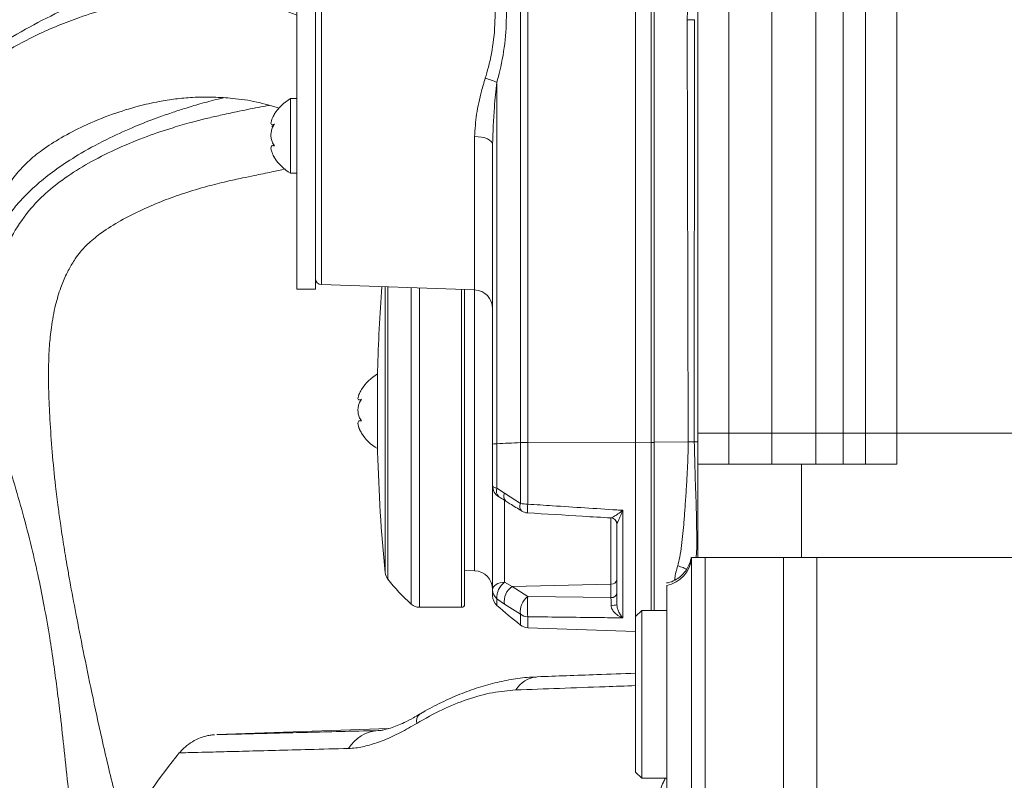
# Model space of a CAD drawing. Header units: millimetres. Extents: x 0 to 8410, y 0 to 5940.
# Tile 231 of 256: x 7313 to 7472, y 1685 to 1807. Entities that reach past the tile are written whole.
import ezdxf

# ---------------------------------------------------------------- set-up
doc = ezdxf.new("R2010")
doc.units = ezdxf.units.MM
doc.header["$LTSCALE"] = 10

msp = doc.modelspace()

# ---------------------------------------------------------------- linework, layer by layer
at = {"color": 7, "linetype": 'Continuous', "lineweight": 0}
for p, q in [((7422.500721, 1741.044775), (7422.500721, 1903.044746)), ((7449.50072, 1741.044775), (7449.50072, 1891.644761)), ((7358.000717, 1769.788191), (7358.000717, 1847.69477)), ((7361.000723, 1769.788191), (7361.000723, 1847.69477)), ((7412.500716, 1739.557013), (7412.500716, 1841.535762)), ((7415.500722, 1841.585353), (7415.500722, 1739.606604)), ((7358.000717, 1794.819758), (7357.000715, 1794.819758)), ((7357.000715, 1794.819758), (7357.000715, 1782.819763)), ((7354.069373, 1790.598169), (7354.332155, 1790.598169)), ((7354.378021, 1787.264839), (7354.161641, 1787.264839)), ((7389.500721, 1739.258453), (7389.500721, 1787.476138)), ((7357.000715, 1782.819763), (7358.000717, 1782.819763)), ((7358.000717, 1764.194772), (7358.000717, 1769.788191)), ((7361.000723, 1764.194772), (7361.000723, 1769.788191)), ((7361.965827, 1764.911071), (7386.605418, 1764.050618)), ((7358.000717, 1764.194772), (7361.000723, 1764.194772)), ((7385.00072, 1764.106676), (7385.00072, 1713.544771)), ((7371.000721, 1738.044754), (7371.000721, 1751.044765)), ((7368.048674, 1746.36294), (7368.323847, 1746.36294)), ((7368.382758, 1743.038073), (7368.179946, 1743.038073)), ((7422.500721, 1736.04475), (7422.500721, 1741.044775)), ((7422.500721, 1741.044775), (7427.50072, 1741.044775)), ((7427.50072, 1741.044775), (7434.434722, 1741.044775)), ((7434.434722, 1741.044775), (7441.510188, 1741.044775)), ((7441.510188, 1741.044775), (7445.900719, 1741.044775)), ((7445.900719, 1741.044775), (7449.50072, 1741.044775)), ((7449.50072, 1736.04475), (7449.50072, 1741.044775)), ((7449.50072, 1741.044775), (7454.500719, 1741.044775)), ((7454.500719, 1741.044775), (7525.500717, 1741.044775)), ((7389.500721, 1732.541099), (7389.500721, 1739.258453)), ((7412.500716, 1711.544767), (7412.500716, 1739.557013)), ((7415.500722, 1739.606604), (7415.500722, 1712.544754)), ((7422.500721, 1736.04475), (7422.500721, 1721.044764)), ((7439.168534, 1736.04475), (7422.500721, 1736.04475)), ((7439.168534, 1721.044764), (7439.168534, 1736.04475)), ((7439.168534, 1736.04475), (7454.500719, 1736.04475)), ((7389.500721, 1715.839014), (7389.500721, 1732.541099)), ((7409.500717, 1713.423863), (7409.500717, 1726.399079)), ((7421.500719, 1676.733718), (7421.500719, 1721.044764)), ((7423.697724, 1721.044764), (7421.500719, 1721.044764)), ((7426.71325, 1721.044764), (7423.697724, 1721.044764)), ((7430.858767, 1721.044764), (7426.71325, 1721.044764)), ((7436.280417, 1721.044764), (7430.858767, 1721.044764)), ((7441.664724, 1721.044764), (7436.280417, 1721.044764)), ((7487.500719, 1721.044764), (7441.664724, 1721.044764)), ((7385.00072, 1718.957469), (7386.605418, 1718.901411)), ((7389.500721, 1714.854345), (7389.500721, 1715.839014)), ((7417.500718, 1681.151822), (7417.500718, 1716.548577)), ((7377.743362, 1713.044778), (7384.500719, 1713.044778)), ((7413.500718, 1712.544754), (7412.500716, 1711.544767)), ((7417.500718, 1712.544754), (7413.500718, 1712.544754)), ((7413.500718, 1712.544754), (7413.500718, 1685.544774)), ((7412.500716, 1686.544761), (7412.500716, 1711.544767)), ((7395.153656, 1709.755287), (7412.500716, 1709.149525)), ((7372.756309, 1693.537787), (7345.126993, 1692.572966)), ((7412.500716, 1686.544761), (7413.500718, 1685.544774)), ((7413.500718, 1685.544774), (7417.500718, 1685.544774))]:
    msp.add_line(p, q, dxfattribs=at)
at = {"color": 8, "linetype": 'Continuous', "lineweight": 0}
for p, q in [((7427.50072, 1903.044746), (7427.50072, 1741.044775)), ((7434.434722, 1741.044775), (7434.434722, 1903.044746)), ((7441.510188, 1903.044746), (7441.510188, 1741.044775)), ((7445.900719, 1741.044775), (7445.900719, 1903.044746)), ((7454.500719, 1891.644761), (7454.500719, 1741.044775)), ((7361.965827, 1846.978471), (7361.965827, 1805.944756)), ((7415.01817, 1739.552424), (7415.01817, 1841.531173)), ((7393.981947, 1739.502773), (7393.981947, 1833.258048)), ((7395.153656, 1833.280578), (7395.153656, 1739.525333)), ((7420.773237, 1807.483927), (7421.996376, 1807.497516)), ((7420.951999, 1739.621565), (7420.773237, 1807.483927)), ((7421.996376, 1807.497516), (7421.940184, 1739.631549)), ((7361.965827, 1805.944756), (7361.965827, 1764.911071)), ((7390.183239, 1797.412709), (7390.183239, 1739.337221)), ((7386.605418, 1764.050618), (7386.605418, 1788.709596)), ((7372.216231, 1744.54476), (7372.216231, 1764.553115)), ((7372.628651, 1764.53872), (7372.628651, 1744.54476)), ((7376.418411, 1744.54476), (7376.418411, 1764.406368)), ((7377.743362, 1764.360085), (7377.743362, 1744.54476)), ((7384.500719, 1713.044778), (7384.500719, 1764.12414)), ((7386.605418, 1744.54476), (7386.605418, 1764.050618)), ((7372.216231, 1718.609438), (7372.216231, 1744.54476)), ((7372.628651, 1744.54476), (7372.628651, 1717.579648)), ((7376.418411, 1713.546589), (7376.418411, 1744.54476)), ((7377.743362, 1744.54476), (7377.743362, 1713.044778)), ((7386.605418, 1718.901411), (7386.605418, 1744.54476)), ((7427.50072, 1741.044775), (7427.50072, 1736.04475)), ((7434.434722, 1736.04475), (7434.434722, 1741.044775)), ((7441.510188, 1741.044775), (7441.510188, 1736.04475)), ((7445.900719, 1736.04475), (7445.900719, 1741.044775)), ((7454.500719, 1741.044775), (7454.500719, 1736.04475)), ((7390.183239, 1739.337221), (7390.183239, 1732.183978)), ((7393.981947, 1729.745671), (7393.981947, 1739.502773)), ((7395.153656, 1739.525333), (7412.500716, 1739.557013)), ((7395.153656, 1739.525333), (7395.153656, 1729.617372)), ((7412.500716, 1739.557013), (7415.01817, 1739.552424)), ((7415.01817, 1712.544754), (7415.01817, 1739.552424)), ((7415.500722, 1739.606604), (7420.951999, 1739.621565)), ((7420.951999, 1739.621565), (7421.940184, 1739.631549)), ((7421.940184, 1739.630893), (7422.500721, 1739.638463)), ((7390.183239, 1732.183978), (7391.423671, 1731.396005)), ((7391.423671, 1731.396005), (7393.981947, 1729.745671)), ((7391.430921, 1730.230376), (7391.430921, 1717.077449)), ((7410.465821, 1728.628323), (7410.465821, 1711.336777)), ((7408.535621, 1716.769442), (7408.535621, 1727.47533)), ((7423.697724, 1721.044764), (7423.697724, 1676.733718)), ((7436.280417, 1665.62967), (7436.280417, 1721.044764)), ((7441.664724, 1721.044764), (7441.664724, 1665.62967)), ((7391.430921, 1717.077449), (7392.640746, 1716.38386)), ((7392.640746, 1716.38386), (7408.535621, 1716.769442)), ((7392.640746, 1716.38386), (7395.153656, 1714.784459)), ((7408.535621, 1714.602366), (7408.535621, 1716.769442)), ((7390.183239, 1714.398161), (7390.183239, 1713.349596)), ((7391.417756, 1713.543877), (7390.183239, 1714.398161)), ((7395.153656, 1714.784459), (7408.535621, 1714.602366)), ((7393.981947, 1711.925909), (7391.417756, 1713.543877)), ((7393.981947, 1710.186079), (7393.981947, 1711.925909)), ((7395.153656, 1711.522058), (7395.153656, 1709.755287))]:
    msp.add_line(p, q, dxfattribs=at)
at = {"color": 8, "linetype": 'Continuous', "lineweight": 0, "flags": 128}
for points in [[(7389.500721, 1787.476138), (7389.445602, 1787.711635), (7389.28227, 1787.938491), (7389.016732, 1788.148329), (7388.658739, 1788.333491), (7388.221449, 1788.487122), (7387.720927, 1788.603619), (7387.175574, 1788.678691), (7386.605418, 1788.709596)], [(7393.981947, 1739.502773), (7393.498621, 1739.482627), (7393.017686, 1739.462301), (7392.53915, 1739.441857), (7392.063043, 1739.421234), (7391.58938, 1739.400462), (7391.118183, 1739.379511), (7390.649467, 1739.35844), (7390.183239, 1739.337221)], [(7389.500721, 1732.541099), (7389.512039, 1732.490644), (7389.545879, 1732.440785), (7389.601855, 1732.392058), (7389.679327, 1732.34503), (7389.777421, 1732.300207), (7389.895028, 1732.258097), (7390.030815, 1732.219205), (7390.183239, 1732.183978)], [(7391.430921, 1717.077449), (7391.050815, 1717.046455), (7390.687249, 1716.971085), (7390.353567, 1716.854111), (7390.062041, 1716.699824), (7389.823376, 1716.513917), (7389.64635, 1716.303215), (7389.537468, 1716.075465), (7389.500721, 1715.839014)]]:
    msp.add_lwpolyline(points, dxfattribs=at)
at = {"color": 8, "linetype": 'Continuous', "lineweight": 0}
for centre, radius, start, end in [((7384.877368, 1785.712692), 12.846893, 65.60605934, 74.49455266), ((7390.084464, 1737.196726), 2.142773, 87.35789927, 105.80855395), ((7395.157712, 1708.876129), 30.649204, 90.00758253, 92.19851913), ((7415.135741, 1737.25802), 2.297414, 80.85892261, 92.93341293), ((7391.319805, 1731.722266), 1.226768, 157.89129756, 228.10423999), ((7392.425073, 1730.895538), 1.119497, 153.44566311, 224.11869122), ((7394.972449, 1729.271203), 1.098278, 154.4047562, 224.56658459), ((7395.16209, 1735.108944), 5.491578, 257.5903124, 269.91199826), ((7409.972088, 1728.357719), 14.871875, 175.14120596, 180.54390397), ((7416.576109, 1721.388484), 4.927434, 280.81539349, 356.00000128), ((7393.149858, 1714.646828), 2.977023, 125.26798785, 184.79143278), ((7408.640823, 1717.641135), 0.878018, 263.11839908, 348.3382282), ((7391.382739, 1715.84843), 1.882042, 180.28665649, 230.40625577), ((7394.249279, 1714.007851), 2.869285, 124.09758981, 189.30578824), ((7396.995827, 1712.359946), 3.044972, 127.2279661, 188.19497295), ((7416.757895, 1713.153258), 21.665732, 175.68214845, 184.31785155), ((7408.640779, 1715.474113), 0.878066, 263.12167772, 348.33728151), ((7408.78516, 1716.671887), 3.32591, 266.13025096, 282.42409867), ((7395.215336, 1713.602698), 2.081554, 233.66307447, 268.30197236), ((7397.036979, 1697.446329), 4.443002, 95.05717436, 148.77871944), ((7378.690529, 1694.754944), 1.446463, 132.65864906, 195.41980807), ((7371.483917, 1687.140199), 6.092432, 93.97055274, 148.28476218)]:
    msp.add_arc(centre, radius, start, end, dxfattribs=at)
at = {"color": 7, "linetype": 'Continuous', "lineweight": 0}
for centre, radius, start, end in [((7360.3997, 1788.700376), 7, 119.04974724, 149.33623831), ((7360.3997, 1788.700376), 7, 149.33623831, 152.5112522), ((7360.3997, 1788.939154), 7, 207.43744447, 210.51437167), ((7360.3997, 1788.939154), 7, 210.51437167, 240.95025276), ((7362.000719, 1765.910453), 1, 180, 268), ((7630.919456, 1744.544765), 260, 175.58238255, 178.56745626), ((7386.500719, 1761.052456), 3, 0, 88), ((7374.3997, 1744.425376), 7, 119.04974724, 148.74506998), ((7374.3997, 1744.425376), 7, 148.74506998, 153.26194011), ((7374.3997, 1744.664154), 7, 206.73758732, 211.12391262), ((7374.3997, 1744.664154), 7, 211.12391262, 240.95025276), ((7630.919456, 1744.544765), 260, 181.43254374, 185.72484584), ((7391.500719, 1732.541088), 2, 180, 239.89442305), ((7395.223453, 1730.212796), 2, 238.88694491, 266.48581822), ((7408.500786, 1726.398996), 0.999931, 0.0047883, 86.56360129), ((7374.206255, 1718.808945), 2, 185.72484584, 217.92634214), ((7386.500719, 1715.903253), 3, 0, 88), ((7396.292699, 1736.019087), 30, 217.92634214, 228.5110019), ((7391.500719, 1714.854354), 2, 180, 228.79630083), ((7377.743365, 1715.044765), 2, 228.5110019, 270), ((7384.500719, 1713.544765), 0.5, 270, 0), ((7456.057046, 1788.586847), 100, 228.79630083, 231.62900621), ((7395.223453, 1711.754081), 2, 231.62900621, 268), ((7416.517369, 1626.3438), 100, 140.68771373, 149.57824422)]:
    msp.add_arc(centre, radius, start, end, dxfattribs=at)
at = {"color": 8, "linetype": 'Continuous', "lineweight": 0}
for points, knots in [([(7390.183239, 1818.81018), (7390.571751, 1817.273577), (7391.358971, 1814.160038), (7391.803508, 1809.230227), (7391.608566, 1804.212319), (7390.945028, 1800.274273), (7390.350293, 1798.040227), (7390.183239, 1797.412709)], [0, 0, 0, 0, 0.2240949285, 0.4540717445, 0.6785676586, 0.9097133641, 1, 1, 1, 1]), ([(7420.773237, 1807.483927), (7420.847048, 1808.803161), (7420.998021, 1811.501514), (7421.804773, 1815.214833), (7422.28749, 1817.637477), (7422.500721, 1818.70763)], [0, 0, 0, 0, 0.3481219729, 0.7120461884, 1, 1, 1, 1]), ([(7388.311728, 1798.092023), (7388.483733, 1798.677525), (7389.080314, 1800.708272), (7389.772784, 1804.380645), (7389.98424, 1809.03499), (7389.527575, 1813.696187), (7388.721243, 1816.591762), (7388.311728, 1818.06235)], [0, 0, 0, 0, 0.0907084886, 0.3146117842, 0.5457776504, 0.7693122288, 1, 1, 1, 1]), ([(7386.605418, 1788.709596), (7386.674564, 1789.900645), (7386.814624, 1792.3132), (7387.538546, 1795.469247), (7388.108411, 1797.402335), (7388.311728, 1798.092023)], [0, 0, 0, 0, 0.38544046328, 0.78073712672, 1, 1, 1, 1]), ([(7390.183239, 1797.412709), (7390.035639, 1796.088576), (7389.666191, 1792.774239), (7389.562804, 1789.463926), (7389.500721, 1787.476138)], [0, 0, 0, 0, 0.39951657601, 1, 1, 1, 1]), ([(7419.27038, 1719.680742), (7419.386373, 1720.142286), (7419.651646, 1721.197831), (7419.899813, 1722.953771), (7420.110269, 1724.864731), (7420.287695, 1726.895576), (7420.459501, 1729.153667), (7420.638038, 1731.752426), (7420.800799, 1734.460607), (7420.928238, 1737.111809), (7420.944228, 1738.800774), (7420.951999, 1739.621565)], [0, 0, 0, 0, 0.082710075, 0.1891564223, 0.2921336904, 0.3874341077, 0.5010847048, 0.6284085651, 0.7638683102, 0.8852464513, 1, 1, 1, 1]), ([(7421.940184, 1739.630893), (7421.978496, 1737.808184), (7422.055407, 1734.149089), (7422.276599, 1729.297708), (7422.323347, 1725.115082), (7422.369248, 1722.568797), (7422.252886, 1721.224116), (7422.237365, 1721.044764)], [0, 0, 0, 0, 0.2857405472, 0.5736249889, 0.7687095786, 0.9691507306, 1, 1, 1, 1]), ([(7395.153656, 1729.617372), (7396.483994, 1729.530663), (7401.26614, 1729.218971), (7406.37027, 1728.890187), (7410.144119, 1728.648892), (7410.465821, 1728.628323)], [0, 0, 0, 0, 0.26065559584, 0.93697463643, 1, 1, 1, 1]), ([(7408.560722, 1727.397129), (7408.574832, 1727.401088), (7408.593328, 1727.406278), (7408.733679, 1727.473732), (7409.047486, 1727.644978), (7409.673149, 1728.042993), (7410.188332, 1728.414618), (7410.463305, 1728.626385), (7410.465821, 1728.628323)], [0, 0, 0, 0, 0.1224330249, 0.1604906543, 0.3690594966, 0.6634873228, 0.9969211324, 1, 1, 1, 1]), ([(7410.465821, 1728.628323), (7410.46437, 1728.625064), (7410.323399, 1728.308329), (7410.058683, 1727.732019), (7409.748326, 1727.060554), (7409.544647, 1726.608045), (7409.513742, 1726.461037), (7409.500717, 1726.399079)], [0, 0, 0, 0, 0.00349051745, 0.33926315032, 0.63734153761, 0.84715448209, 1, 1, 1, 1]), ([(7418.780564, 1717.387274), (7418.789272, 1717.500014), (7418.84521, 1718.224254), (7419.075734, 1719.013964), (7419.270373, 1719.680742)], [0, 0, 0, 0, 0.1556663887, 1, 1, 1, 1]), ([(7419.27038, 1719.680742), (7419.57979, 1719.606575), (7420.093287, 1719.483489), (7420.518359, 1719.231107), (7420.687302, 1719.130799)], [0, 0, 0, 0, 0.6025558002, 1, 1, 1, 1]), ([(7408.5607, 1713.35356), (7408.558143, 1713.578572), (7408.552855, 1714.043988), (7408.541491, 1714.412182), (7408.535621, 1714.602366)], [0, 0, 0, 0, 0.4834656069, 1, 1, 1, 1]), ([(7410.465821, 1711.336777), (7410.463305, 1711.33765), (7410.188464, 1711.433032), (7409.673086, 1711.6859), (7409.047473, 1712.215211), (7408.733659, 1712.688375), (7408.593306, 1713.052234), (7408.57481, 1713.223164), (7408.5607, 1713.35356)], [0, 0, 0, 0, 0.0030803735, 0.336516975, 0.6309405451, 0.8395137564, 0.8775709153, 1, 1, 1, 1]), ([(7409.500717, 1713.423863), (7409.513743, 1713.267718), (7409.544649, 1712.897224), (7409.748319, 1712.344514), (7410.058676, 1711.77838), (7410.323415, 1711.470293), (7410.46437, 1711.338137), (7410.465821, 1711.336777)], [0, 0, 0, 0, 0.15283987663, 0.3626504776, 0.66073536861, 0.99650907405, 1, 1, 1, 1]), ([(7410.465821, 1711.336777), (7410.144119, 1711.340479), (7408.491946, 1711.359491), (7403.38771, 1711.41909), (7398.605504, 1711.478892), (7395.153656, 1711.522058)], [0, 0, 0, 0, 0.06302539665, 0.32368157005, 1, 1, 1, 1]), ([(7393.237448, 1699.749336), (7392.006859, 1699.645825), (7389.509198, 1699.435733), (7385.475514, 1698.309656), (7381.346022, 1696.66309), (7378.656053, 1695.14023), (7377.296134, 1694.370345)], [0, 0, 0, 0, 0.246524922, 0.5003584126, 0.7474051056, 1, 1, 1, 1]), ([(7412.500716, 1700.4513), (7410.860742, 1700.391526), (7406.618207, 1700.236895), (7400.184688, 1700.002449), (7395.55666, 1699.833833), (7393.237448, 1699.749336)], [0, 0, 0, 0, 0.23917432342, 0.61873275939, 1, 1, 1, 1]), ([(7377.296134, 1694.370345), (7376.416227, 1693.860609), (7374.628614, 1692.825033), (7372.052955, 1691.653226), (7369.627524, 1690.82453), (7367.724935, 1690.425836), (7366.687378, 1690.36545), (7366.30126, 1690.342978)], [0, 0, 0, 0, 0.2151223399, 0.437040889, 0.6501080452, 0.8697905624, 1, 1, 1, 1]), ([(7366.30126, 1690.342978), (7364.171672, 1690.285752), (7359.912491, 1690.171301), (7354.42434, 1690.027291), (7349.653048, 1689.903793), (7345.664147, 1689.802032), (7342.5389, 1689.723197), (7340.366488, 1689.668846), (7339.201108, 1689.639844), (7339.213345, 1689.640171), (7339.218146, 1689.640299)], [0, 0, 0, 0, 0.1252260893, 0.2504524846, 0.3788725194, 0.5072927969, 0.6406935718, 0.7740945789, 0.9113547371, 1, 1, 1, 1]), ([(7418.387829, 1678.37061), (7417.800576, 1679.03406), (7416.728647, 1680.245073), (7416.313575, 1682.589226), (7416.604891, 1684.405907), (7417.19355, 1685.34246), (7417.320712, 1685.544774)], [0, 0, 0, 0, 0.347752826, 0.6347620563, 0.921101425, 1, 1, 1, 1])]:
    msp.add_open_spline(points, degree=3, knots=knots, dxfattribs=at)
at = {"color": 7, "linetype": 'Continuous', "lineweight": 0}
for points, knots in [([(7339.268527, 1815.904692), (7339.081036, 1815.859021), (7338.066257, 1815.611834), (7336.228847, 1815.072172), (7333.305757, 1814.175861), (7329.615027, 1812.914371), (7324.930885, 1811.105868), (7319.703806, 1808.784435), (7314.264841, 1805.989111), (7309.200103, 1802.913953), (7304.563397, 1799.600622), (7300.410742, 1796.107349), (7296.706742, 1792.332337), (7293.669614, 1788.584573), (7291.378643, 1785.200557), (7289.821321, 1782.483291), (7288.769223, 1780.399895), (7287.932828, 1778.579652), (7287.06982, 1776.501076), (7286.101115, 1773.821747), (7285.10316, 1770.487009), (7284.201534, 1766.578717), (7283.415208, 1761.716511), (7282.925554, 1756.204303), (7282.813929, 1750.298255), (7283.069109, 1744.763322), (7283.607469, 1739.680857), (7284.296692, 1735.180366), (7284.949905, 1731.547537), (7285.478421, 1728.799062), (7285.885101, 1726.743124), (7286.293184, 1724.707097), (7286.781616, 1722.292491), (7287.417998, 1719.177469), (7288.32429, 1714.769321), (7289.457726, 1709.250732), (7290.714868, 1702.975366), (7291.879191, 1696.949937), (7292.938284, 1691.397176), (7293.90751, 1686.313448), (7294.820788, 1681.557953), (7295.718191, 1676.972405), (7296.570972, 1672.806717), (7297.414868, 1668.927705), (7298.291264, 1665.176677), (7299.334787, 1661.133685), (7300.570188, 1656.870054), (7301.937668, 1652.711464), (7303.270149, 1649.153488), (7304.430926, 1646.382498), (7305.386818, 1644.296214), (7306.340903, 1642.371863), (7307.455865, 1640.299495), (7308.892946, 1637.889659), (7310.58624, 1635.384301), (7312.804137, 1632.518929), (7315.41914, 1629.76466), (7318.056115, 1627.744864), (7320.273398, 1626.49517), (7322.236115, 1625.642897), (7324.585401, 1624.941974), (7326.99564, 1624.527182), (7329.118324, 1624.352507), (7330.867284, 1624.306222), (7332.45968, 1624.325641), (7334.194912, 1624.399706), (7336.233969, 1624.539929), (7338.690143, 1624.758194), (7341.295135, 1625.001197), (7344.241607, 1625.259293), (7347.539663, 1625.537028), (7351.529062, 1625.860649), (7355.885892, 1626.204668), (7360.492952, 1626.562528), (7364.87341, 1626.900582), (7369.088358, 1627.227751), (7373.192331, 1627.550263), (7377.410702, 1627.887084), (7381.425543, 1628.213209), (7385.223246, 1628.525044), (7388.992818, 1628.833072), (7393.324292, 1629.180854), (7398.489564, 1629.581519), (7404.448804, 1630.015596), (7410.882671, 1630.446822), (7417.465479, 1630.858188), (7424.120337, 1631.246153), (7431.465274, 1631.652229), (7439.363028, 1632.036774), (7447.535978, 1632.27339), (7455.078992, 1632.32707), (7461.889327, 1632.304421), (7467.983315, 1632.263175), (7473.672284, 1632.221051), (7480.121245, 1632.170441), (7487.797498, 1632.111371), (7496.879956, 1632.049154), (7506.739105, 1631.986835), (7517.01623, 1631.922906), (7527.547002, 1631.856772), (7538.155715, 1631.792104), (7549.038811, 1631.72784), (7560.181473, 1631.675376), (7571.554577, 1631.647804), (7583.060108, 1631.655627), (7594.49172, 1631.681491), (7605.583249, 1631.709774), (7616.081785, 1631.726229), (7625.238581, 1631.736816), (7633.209063, 1631.747407), (7640.256254, 1631.763558), (7646.853312, 1631.783597), (7652.905379, 1631.800696), (7658.31022, 1631.806229), (7663.000775, 1631.792509), (7666.914646, 1631.761568), (7670.04942, 1631.718539), (7672.459088, 1631.672075), (7674.23044, 1631.641377), (7675.412553, 1631.640659), (7676.314771, 1631.71889), (7677.109461, 1631.90385), (7677.891401, 1632.200032), (7678.593507, 1632.589578), (7679.206604, 1633.043505), (7679.766437, 1633.56177), (7680.435174, 1634.404896), (7681.040262, 1635.617529), (7681.381157, 1637.078426), (7681.380548, 1638.615558), (7681.015356, 1640.16122), (7680.311151, 1641.572394), (7679.347542, 1642.726328), (7678.144496, 1643.602165), (7677.071339, 1644.042209), (7676.228912, 1644.220404), (7675.525514, 1644.284658), (7674.695266, 1644.243072), (7673.640391, 1643.988925), (7672.515443, 1643.398079), (7671.442531, 1642.474623), (7671.026203, 1641.57938), (7670.816786, 1641.129062)], [0, 0, 0, 0, 0.0007560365, 0.0040919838, 0.0074441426, 0.0126392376, 0.0191701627, 0.0267681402, 0.0345869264, 0.0426268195, 0.0495225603, 0.0565422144, 0.0636499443, 0.0702838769, 0.0757810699, 0.0801426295, 0.0830127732, 0.0853144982, 0.0883292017, 0.0922582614, 0.0970917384, 0.1028323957, 0.1091051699, 0.1179314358, 0.1263267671, 0.134314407, 0.1419159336, 0.1490068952, 0.1549527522, 0.1587342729, 0.16171482, 0.164408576, 0.1680813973, 0.1728006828, 0.1785836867, 0.1879120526, 0.1972080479, 0.2058093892, 0.2136657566, 0.2207372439, 0.2272595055, 0.2336893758, 0.2400149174, 0.2448596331, 0.2502322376, 0.2561511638, 0.262583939, 0.2694271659, 0.2755372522, 0.2798884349, 0.2834543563, 0.2864594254, 0.2902157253, 0.2949312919, 0.3004682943, 0.3057939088, 0.3139891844, 0.3209335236, 0.3240806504, 0.3279558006, 0.3328335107, 0.3380243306, 0.3421390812, 0.3453786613, 0.3484048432, 0.3514935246, 0.3555223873, 0.360549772, 0.3659240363, 0.3704256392, 0.3767234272, 0.3835147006, 0.3910409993, 0.398495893, 0.4058930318, 0.4118923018, 0.4181356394, 0.4246425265, 0.4307883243, 0.4357871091, 0.4410898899, 0.4469402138, 0.4541563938, 0.4627265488, 0.4715829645, 0.480444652, 0.4893108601, 0.4981791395, 0.5095162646, 0.5203480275, 0.530317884, 0.539310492, 0.5472020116, 0.5541986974, 0.5614743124, 0.5721707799, 0.5837493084, 0.5963236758, 0.6100378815, 0.6234666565, 0.6374932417, 0.6521624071, 0.6675399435, 0.6836923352, 0.7006025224, 0.7180114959, 0.735654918, 0.7533079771, 0.7707540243, 0.7853226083, 0.8003052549, 0.8154783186, 0.8305489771, 0.8451375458, 0.8587713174, 0.8711998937, 0.8824612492, 0.8926407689, 0.9018606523, 0.9101807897, 0.9170784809, 0.9227584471, 0.9274852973, 0.9313867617, 0.9334196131, 0.9366944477, 0.9410847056, 0.9462120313, 0.951824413, 0.9576494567, 0.9627848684, 0.9672293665, 0.972185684, 0.976401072, 0.9800239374, 0.9816211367, 0.9831677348, 0.9853725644, 0.9883675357, 0.9920991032, 0.9960257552, 1, 1, 1, 1]), ([(7358.000717, 1808.244094), (7357.263035, 1808.515551), (7355.224719, 1809.265623), (7351.930574, 1810.026681), (7348.427977, 1810.628715), (7345.511334, 1810.928637), (7342.713006, 1811.082324), (7340.058262, 1811.090297), (7337.307557, 1810.949799), (7334.53863, 1810.66873), (7331.264147, 1810.141806), (7327.33112, 1809.236739), (7322.181547, 1807.650742), (7316.131131, 1805.162029), (7310.680324, 1802.168307), (7306.562927, 1799.33511), (7303.669118, 1796.950041), (7301.112531, 1794.335711), (7298.795178, 1791.446965), (7296.875975, 1788.552765), (7295.395289, 1785.896174), (7294.344163, 1783.714748), (7293.404849, 1781.498878), (7292.402156, 1778.704251), (7291.478334, 1775.342892), (7290.744572, 1771.607042), (7290.264635, 1767.890786), (7289.996204, 1764.17847), (7289.888361, 1760.236324), (7290.011145, 1756.186177), (7290.41375, 1752.158748), (7290.986805, 1748.70947), (7291.626323, 1745.87679), (7292.245704, 1743.51361), (7292.903619, 1741.201099), (7293.747125, 1738.407905), (7294.896126, 1734.743353), (7296.312753, 1730.087845), (7297.786362, 1724.7043), (7299.167676, 1719.068238), (7300.41645, 1713.334696), (7301.455811, 1707.876448), (7302.295367, 1702.833158), (7302.962582, 1698.394857), (7303.565654, 1693.994706), (7304.163593, 1689.18655), (7304.769607, 1683.820296), (7305.468927, 1677.975665), (7306.426853, 1671.758511), (7307.860399, 1665.551554), (7309.706314, 1659.806584), (7311.632212, 1655.313628), (7313.408602, 1652.019482), (7314.942689, 1649.590553), (7316.538488, 1647.395428), (7318.216866, 1645.360127), (7320.135719, 1643.336997), (7322.569564, 1641.228671), (7325.53972, 1639.282075), (7328.707482, 1637.789233), (7331.718398, 1636.71325), (7334.264059, 1635.976423), (7336.333961, 1635.454138), (7338.077399, 1635.052366), (7339.683898, 1634.704829), (7340.745207, 1634.492905), (7341.233483, 1634.395406)], [0, 0, 0, 0, 0.008848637, 0.0244499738, 0.0379711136, 0.048892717, 0.0575042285, 0.0696019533, 0.0788417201, 0.0885676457, 0.1010184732, 0.1162553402, 0.134029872, 0.1616504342, 0.1897864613, 0.2039965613, 0.2182015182, 0.2324103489, 0.2459768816, 0.2612182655, 0.2731728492, 0.2819145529, 0.2898976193, 0.3016327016, 0.3173018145, 0.3317537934, 0.3477259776, 0.3629338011, 0.3772176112, 0.3959655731, 0.4125666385, 0.4269194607, 0.43889765, 0.4483951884, 0.4570533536, 0.468691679, 0.4852173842, 0.5057755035, 0.5304790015, 0.5557147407, 0.5786154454, 0.6037694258, 0.6248709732, 0.6421904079, 0.6600415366, 0.6804884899, 0.7027877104, 0.7276382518, 0.7538312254, 0.7816008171, 0.8087269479, 0.8323645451, 0.8464000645, 0.8593287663, 0.8715951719, 0.8837126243, 0.89590865, 0.910622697, 0.927187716, 0.9430302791, 0.9572429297, 0.9697284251, 0.9782161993, 0.9855306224, 0.9933430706, 1, 1, 1, 1]), ([(7361.481598, 1647.326455), (7360.914896, 1647.447342), (7358.585919, 1647.94415), (7354.616712, 1648.702949), (7349.324515, 1649.508077), (7344.54197, 1650.212134), (7340.979587, 1650.928442), (7338.601352, 1651.546117), (7336.426058, 1652.240945), (7334.216739, 1653.22794), (7332.593059, 1654.340584), (7331.166613, 1655.629207), (7329.798864, 1657.147478), (7328.287407, 1659.166899), (7326.827511, 1661.763445), (7325.5641, 1664.654979), (7324.475459, 1667.687552), (7323.171751, 1672.148294), (7322.002956, 1677.834457), (7321.174296, 1684.389266), (7320.533741, 1690.502281), (7319.958287, 1695.728645), (7319.412061, 1700.134186), (7318.86991, 1704.113778), (7318.217584, 1708.414946), (7317.423462, 1713.003322), (7316.450589, 1717.85981), (7315.312633, 1722.855092), (7313.972781, 1728.049173), (7312.546035, 1733.004535), (7311.185707, 1737.287498), (7310.059432, 1740.737162), (7309.215039, 1743.412828), (7308.55803, 1745.629926), (7307.9344, 1747.927174), (7307.281876, 1750.784809), (7306.734125, 1754.299131), (7306.411073, 1758.357162), (7306.408357, 1762.811477), (7306.731293, 1767.185737), (7307.396842, 1771.074927), (7308.258482, 1774.159221), (7309.224069, 1776.613694), (7310.235076, 1778.666193), (7311.417037, 1780.69574), (7312.87424, 1782.736264), (7314.774351, 1784.776646), (7317.161837, 1786.711289), (7320.190676, 1788.627265), (7323.963393, 1790.578476), (7328.104803, 1792.284509), (7332.193772, 1793.554645), (7335.588632, 1794.325463), (7338.518382, 1794.788752), (7341.434753, 1795.054828), (7344.507909, 1795.092589), (7347.953225, 1794.857177), (7351.495344, 1794.375947), (7353.938829, 1793.646644), (7355.12454, 1793.292746)], [0, 0, 0, 0, 0.00839081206, 0.034483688, 0.05768709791, 0.08497527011, 0.10326772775, 0.11321811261, 0.12445503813, 0.14225862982, 0.16010029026, 0.17403839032, 0.18668568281, 0.20356196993, 0.22265707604, 0.23734906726, 0.25389759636, 0.27221865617, 0.30696090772, 0.33956697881, 0.36859505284, 0.39450210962, 0.41309385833, 0.43020195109, 0.44976591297, 0.4732170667, 0.49463723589, 0.51826048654, 0.54387988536, 0.56824259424, 0.58855435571, 0.6047429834, 0.61740299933, 0.62676609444, 0.63690226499, 0.65094678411, 0.66820685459, 0.68800675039, 0.70977974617, 0.73281086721, 0.75098053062, 0.7659048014, 0.77807909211, 0.78789758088, 0.79773593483, 0.80986686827, 0.8207308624, 0.83358414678, 0.84882033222, 0.86578982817, 0.886692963, 0.90459022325, 0.91903633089, 0.9299787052, 0.9414915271, 0.95554454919, 0.96830533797, 0.98462003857, 1, 1, 1, 1]), ([(7306.704498, 1765.775517), (7306.847879, 1766.303841), (7307.175203, 1767.509949), (7307.862733, 1769.291149), (7308.645238, 1771.075402), (7309.460476, 1772.660435), (7310.346554, 1774.17731), (7311.477394, 1775.879328), (7312.921463, 1777.727923), (7314.773081, 1779.716738), (7317.030975, 1781.753591), (7319.897598, 1783.92301), (7323.562566, 1786.2517), (7327.677864, 1788.43495), (7331.794162, 1790.280968), (7335.127875, 1791.585946), (7337.748887, 1792.512752), (7340.038136, 1793.262026), (7342.539402, 1794.005894), (7344.641499, 1794.583631), (7345.917013, 1794.878606), (7346.194646, 1794.942811)], [0, 0, 0, 0, 0.0346057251, 0.0790012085, 0.1192634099, 0.1557491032, 0.1887421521, 0.2267652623, 0.2785355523, 0.327140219, 0.3854043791, 0.4545059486, 0.5336561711, 0.6332779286, 0.7191811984, 0.7895311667, 0.8361379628, 0.8766362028, 0.9258838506, 0.9838675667, 1, 1, 1, 1]), ([(7353.527418, 1793.726281), (7352.955042, 1793.618416), (7351.234314, 1793.294143), (7348.604268, 1792.768154), (7345.809132, 1792.170202), (7343.391657, 1791.606923), (7340.856054, 1790.958676), (7337.66647, 1790.03808), (7333.714703, 1788.707831), (7329.318206, 1786.920435), (7325.049374, 1784.799747), (7321.233471, 1782.492676), (7317.96567, 1780.028351), (7314.907185, 1776.982777), (7312.307054, 1773.216059), (7310.23152, 1768.809356), (7308.790903, 1764.09818), (7307.875502, 1758.959478), (7307.458215, 1754.195773), (7307.485947, 1751.13755), (7307.49648, 1749.975994)], [0, 0, 0, 0, 0.0249382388, 0.074971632, 0.1124556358, 0.1445202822, 0.1783095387, 0.2207409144, 0.2810329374, 0.3492346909, 0.4150701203, 0.476356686, 0.5324973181, 0.5840257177, 0.65480271, 0.7228300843, 0.7909297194, 0.865852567, 0.9490489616, 1, 1, 1, 1]), ([(7354.408032, 1790.708527), (7354.260216, 1790.64967), (7354.004105, 1790.547694), (7353.833859, 1790.700288), (7353.830475, 1791.018548), (7353.95511, 1791.451937), (7354.120367, 1791.780306), (7354.19578, 1791.930154)], [0, 0, 0, 0, 0.2668795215, 0.4624022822, 0.6583926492, 0.8441108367, 1, 1, 1, 1]), ([(7354.408032, 1787.212298), (7354.260151, 1787.427353), (7354.003921, 1787.799975), (7353.834404, 1788.549769), (7353.828431, 1789.253486), (7353.971433, 1789.923915), (7354.18501, 1790.400427), (7354.353342, 1790.632974), (7354.408032, 1790.708527)], [0, 0, 0, 0, 0.2355498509, 0.4081321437, 0.5811310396, 0.7450638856, 0.9171725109, 1, 1, 1, 1]), ([(7353.979773, 1790.423915), (7353.982252, 1790.420017), (7354.014908, 1790.368667), (7354.09117, 1790.381582), (7354.161641, 1790.393517)], [0, 0, 0, 0, 0.0759197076, 1, 1, 1, 1]), ([(7354.408032, 1785.323546), (7354.260144, 1785.597486), (7354.003904, 1786.072129), (7353.834405, 1786.669126), (7353.828451, 1787.055465), (7353.971444, 1787.257645), (7354.185031, 1787.280305), (7354.353353, 1787.228973), (7354.408032, 1787.212298)], [0, 0, 0, 0, 0.2355634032, 0.4081487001, 0.581144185, 0.7450765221, 0.9171875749, 1, 1, 1, 1]), ([(7354.193515, 1785.714135), (7354.21093, 1785.676151), (7354.268399, 1785.550805), (7354.350683, 1785.416884), (7354.408032, 1785.323546)], [0, 0, 0, 0, 0.3030316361, 1, 1, 1, 1]), ([(7339.220247, 1651.400253), (7338.573557, 1652.729876), (7337.048503, 1655.865452), (7335.014404, 1661.486046), (7332.864678, 1668.163291), (7330.735284, 1675.479197), (7328.619072, 1683.399995), (7326.717388, 1691.433678), (7325.0703, 1699.060227), (7323.698113, 1705.754372), (7322.510099, 1711.738064), (7321.672497, 1716.203057), (7321.12032, 1719.320773), (7320.785661, 1721.283918), (7320.488847, 1723.099085), (7320.216919, 1724.838295), (7319.922403, 1726.819633), (7319.570106, 1729.377925), (7319.102598, 1733.202924), (7318.634995, 1737.938408), (7318.27455, 1743.058062), (7318.072374, 1747.587338), (7318.036616, 1751.507005), (7318.167647, 1754.905848), (7318.507516, 1758.238098), (7319.081731, 1761.391286), (7319.919417, 1764.261461), (7320.832752, 1766.448849), (7321.649755, 1767.97109), (7322.418009, 1769.186592), (7323.291288, 1770.349516), (7324.684061, 1771.790192), (7326.814027, 1773.472331), (7329.695437, 1775.256108), (7333.053235, 1776.965486), (7336.468118, 1778.408884), (7339.982191, 1779.65841), (7343.377291, 1780.678592), (7346.530459, 1781.463937), (7349.05739, 1782.017841), (7351.479065, 1782.517273), (7353.801698, 1782.98592), (7355.41871, 1783.344359), (7356.142095, 1783.50471)], [0, 0, 0, 0, 0.0317739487, 0.0749307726, 0.1230331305, 0.1758374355, 0.2324449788, 0.2915933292, 0.3401696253, 0.3837952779, 0.4221497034, 0.4552750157, 0.4684903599, 0.4807054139, 0.4919414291, 0.5022204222, 0.5128712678, 0.5284463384, 0.5490311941, 0.5822701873, 0.6138059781, 0.6418216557, 0.6665371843, 0.6881487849, 0.7068871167, 0.7302138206, 0.748619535, 0.7630848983, 0.7745471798, 0.7806565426, 0.7889342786, 0.8000986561, 0.8157578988, 0.8367804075, 0.8592368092, 0.8809065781, 0.9007916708, 0.9237130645, 0.9424183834, 0.9575836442, 0.969343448, 0.9862855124, 1, 1, 1, 1]), ([(7368.408038, 1746.487126), (7368.260251, 1746.423137), (7368.004183, 1746.312264), (7367.833667, 1746.450382), (7367.831211, 1746.757735), (7367.945969, 1747.156963), (7368.095673, 1747.452957), (7368.156283, 1747.572795)], [0, 0, 0, 0, 0.2749901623, 0.476468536, 0.6784280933, 0.8698067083, 1, 1, 1, 1]), ([(7368.408038, 1742.994443), (7368.260142, 1743.20597), (7368.003895, 1743.572465), (7367.834408, 1744.317477), (7367.828439, 1745.020339), (7367.971439, 1745.693458), (7368.185015, 1746.174428), (7368.353353, 1746.410452), (7368.408038, 1746.487126)], [0, 0, 0, 0, 0.2355697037, 0.4081523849, 0.5811466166, 0.7450773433, 0.9171871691, 1, 1, 1, 1]), ([(7368.408038, 1741.052106), (7368.260142, 1741.32766), (7368.003896, 1741.805086), (7367.834406, 1742.411489), (7367.828438, 1742.808604), (7367.97144, 1743.022705), (7368.185018, 1743.055289), (7368.353353, 1743.009362), (7368.408038, 1742.994443)], [0, 0, 0, 0, 0.2355668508, 0.4081455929, 0.5811444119, 0.7450740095, 0.9171850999, 1, 1, 1, 1]), ([(7367.857306, 1742.511735), (7367.850107, 1742.448157), (7367.832981, 1742.296917), (7367.9749, 1741.869956), (7368.184615, 1741.426069), (7368.353252, 1741.143806), (7368.408038, 1741.052106)], [0, 0, 0, 0, 0.2210845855, 0.5259231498, 0.8459839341, 1, 1, 1, 1]), ([(7390.498101, 1730.802521), (7390.671727, 1730.705324), (7391.044012, 1730.496915), (7391.418825, 1730.233184), (7391.618832, 1730.092451)], [0, 0, 0, 0, 0.4663803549, 1, 1, 1, 1]), ([(7391.625217, 1730.122105), (7391.840262, 1729.977674), (7392.670726, 1729.419912), (7393.556128, 1728.901626), (7394.21226, 1728.517547)], [0, 0, 0, 0, 0.2589457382, 1, 1, 1, 1]), ([(7395.101002, 1728.218273), (7398.059132, 1728.035144), (7402.547012, 1727.757313), (7407.035919, 1727.49247), (7408.566019, 1727.402196)], [0, 0, 0, 0, 0.6591372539, 1, 1, 1, 1]), ([(7421.44174, 1721.055284), (7421.405819, 1720.858744), (7421.322045, 1720.400384), (7421.027947, 1719.636902), (7420.51658, 1718.780537), (7419.767239, 1717.983689), (7418.81797, 1717.36792), (7418.045857, 1717.019842), (7417.577312, 1716.966955), (7417.491919, 1716.957316)], [0, 0, 0, 0, 0.1005586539, 0.2345168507, 0.3995907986, 0.5913921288, 0.7675748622, 0.9576400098, 1, 1, 1, 1]), ([(7396.520688, 1701.827392), (7396.391479, 1701.827513), (7395.305061, 1701.828527), (7393.198074, 1701.563413), (7390.216818, 1701.019013), (7387.210544, 1700.179286), (7384.222519, 1699.097372), (7381.241926, 1697.747652), (7379.06704, 1696.648151), (7377.902306, 1695.917406), (7377.717725, 1695.801601)], [0, 0, 0, 0, 0.0212245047, 0.1784605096, 0.336857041, 0.494934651, 0.6517115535, 0.8065993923, 0.9693508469, 1, 1, 1, 1]), ([(7396.645329, 1701.872036), (7399.78375, 1701.981635), (7404.818251, 1702.157447), (7410.398934, 1702.352314), (7412.500716, 1702.425704)], [0, 0, 0, 0, 0.6233828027, 1, 1, 1, 1]), ([(7377.717688, 1695.83647), (7377.401834, 1695.648754), (7376.562118, 1695.149698), (7375.343642, 1694.537169), (7374.086233, 1693.978727), (7373.030984, 1693.597473), (7372.13945, 1693.355947), (7371.521499, 1693.242978), (7371.190644, 1693.219377), (7371.139968, 1693.220657), (7371.138669, 1693.22069)], [0, 0, 0, 0, 0.1017131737, 0.2704110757, 0.4110267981, 0.5581466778, 0.7129121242, 0.848390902, 0.996113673, 1, 1, 1, 1]), ([(7345.126591, 1692.571655), (7345.122379, 1692.571536), (7345.111596, 1692.57123), (7346.213024, 1692.597471), (7348.273547, 1692.647026), (7351.266591, 1692.719726), (7355.073178, 1692.812885), (7359.616868, 1692.925801), (7364.874997, 1693.058335), (7369.001856, 1693.164839), (7371.062054, 1693.218008)], [0, 0, 0, 0, 0.0868554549, 0.2223721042, 0.3578880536, 0.4929247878, 0.6194963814, 0.7464643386, 0.8734306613, 1, 1, 1, 1]), ([(7344.774431, 1692.552939), (7344.645273, 1692.542511), (7344.290006, 1692.513828), (7343.50037, 1692.382022), (7342.527966, 1692.096477), (7341.379513, 1691.568383), (7340.349833, 1690.86613), (7339.576078, 1690.190792), (7339.257633, 1689.756227), (7339.18821, 1689.661488)], [0, 0, 0, 0, 0.0607398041, 0.1670721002, 0.369246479, 0.5290066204, 0.7505741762, 0.9456234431, 1, 1, 1, 1])]:
    msp.add_open_spline(points, degree=3, knots=knots, dxfattribs=at)

doc.saveas('drawing.dxf')
